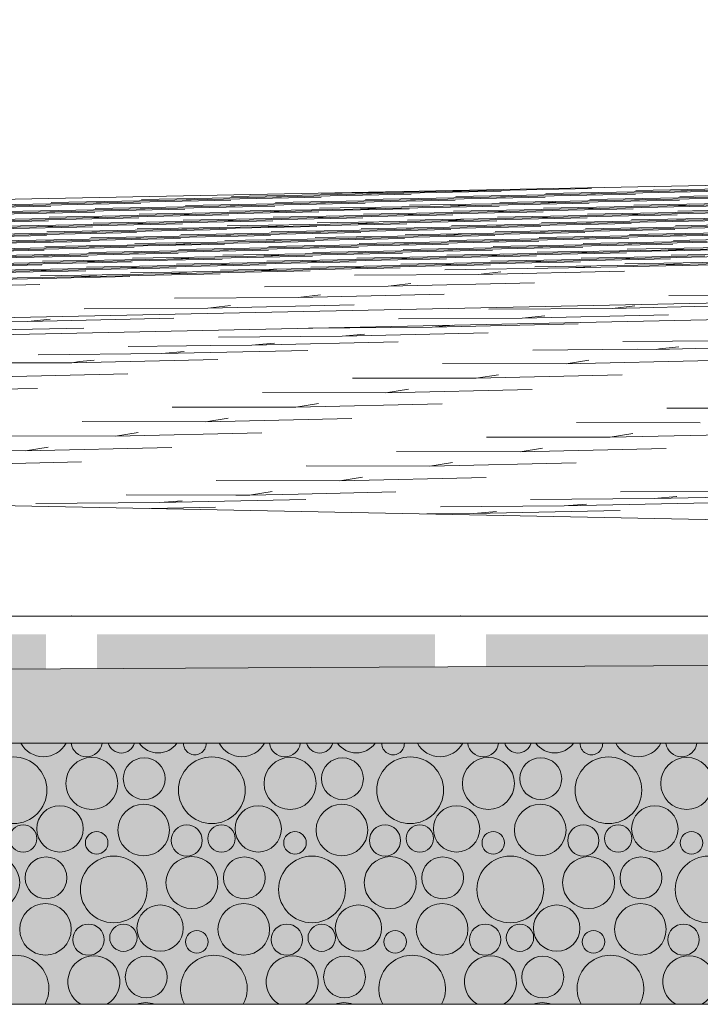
# Model space of a CAD drawing. Header units: millimetres. Extents: x -76432 to -27350, y -300 to 6935.
# Tile 57 of 75: x -32349 to -31975, y -300 to 242. Entities that reach past the tile are written whole.
import ezdxf

# ---------------------------------------------------------------- set-up
doc = ezdxf.new("R2010")
doc.units = ezdxf.units.MM
doc.header["$MEASUREMENT"] = 0
doc.layers.add('Nouveau_Terrain _ Original.Terrain', color=7, linetype='Continuous')
doc.layers.add('Nouveau_VRD _ Voirie 3d.VRD', color=7, linetype='Continuous')

# ---------------------------------------------------------------- blocks, each defined once
blk = doc.blocks.new('Élément de coupe_31')
at = {"layer": 'Nouveau_Terrain _ Original.Terrain', "linetype": 'Continuous', "lineweight": 15, "true_color": 0xf48e54}
h = blk.add_hatch(dxfattribs=at)
h.set_pattern_fill('Terre', color=33, style=0, pattern_type=2)
h.set_pattern_definition([(45, (0, 0), (-137.8858, 137.8858), []), (45, (-45.96, 45.96), (-275.7716, 275.7716), []), (45, (-91.92, 91.92), (-275.7716, 275.7716), []), (135, (-137.886, 137.886), (45.96194, 45.96194), [195, -195])])
h.paths.add_polyline_path([(-45278.93, -182.88), (-48767.24, -201.74), (-53028.52, -224.87), (-58189.71, -253.03), (-64406.44, -287.14), (-66736.01, -300), (-27349.9, -300), (-27349.9, -80.38), (-30347.05, -102.7), (-30687.31, -105.32), (-30979.52, -107.48), (-31257.53, -109.37), (-31550.89, -111.18), (-31862.67, -112.95), (-32189.06, -114.67), (-32526.08, -116.34), (-40248.03, -155.83), (-42463.99, -167.72)])
at = {"layer": 'Nouveau_Terrain _ Original.Terrain', "color": 7, "linetype": 'Continuous', "lineweight": 15}
for p, q in [((-27349.9, 242.02), (-33618.28, 118.16)), ((-27349.9, 183.09), (-33618.28, 51.45)), ((-33618.28, 41.72), (-27349.9, 175.38))]:
    blk.add_line(p, q, dxfattribs=at)
at = {"layer": 'Nouveau_Terrain _ Original.Terrain', "color": 114, "linetype": 'Continuous', "lineweight": 15, "true_color": 0x00ad56}
for p, q in [((-32114.84, 147.52), (-32182.87, 146.28)), ((-32114.84, 147.52), (-32182.87, 146.28)), ((-32164.43, 145.89), (-32084, 147.54)), ((-32164.43, 145.89), (-32084, 147.54)), ((-32114.84, 147.52), (-32034.42, 149.18)), ((-32114.84, 147.52), (-32034.42, 149.18)), ((-32114.84, 147.52), (-32102.45, 147.93)), ((-32114.84, 147.52), (-32102.45, 147.93)), ((-31991.48, 147.58), (-32059.51, 146.34)), ((-31991.48, 147.58), (-32059.51, 146.34)), ((-32041.07, 145.94), (-31960.64, 147.59)), ((-32041.07, 145.94), (-31960.64, 147.59)), ((-32041.07, 145.94), (-32028.67, 146.35)), ((-32041.07, 145.94), (-32028.67, 146.35)), ((-31941.9, 149.21), (-32009.93, 147.97)), ((-31941.9, 149.21), (-32009.93, 147.97)), ((-31991.48, 147.58), (-31911.06, 149.23)), ((-31991.48, 147.58), (-31911.06, 149.23)), ((-31991.48, 147.58), (-31979.09, 147.99)), ((-31991.48, 147.58), (-31979.09, 147.99)), ((-32313.19, 140.97), (-32381.21, 139.73)), ((-32313.19, 140.97), (-32381.21, 139.73)), ((-32362.77, 139.34), (-32282.34, 140.99)), ((-32362.77, 139.34), (-32282.34, 140.99)), ((-32263.6, 142.61), (-32331.63, 141.37)), ((-32263.6, 142.61), (-32331.63, 141.37)), ((-32313.19, 140.97), (-32232.76, 142.62)), ((-32313.19, 140.97), (-32232.76, 142.62)), ((-32313.19, 140.97), (-32300.79, 141.38)), ((-32313.19, 140.97), (-32300.79, 141.38)), ((-32214.01, 144.25), (-32282.04, 143.01)), ((-32214.01, 144.25), (-32282.04, 143.01)), ((-32263.6, 142.61), (-32183.17, 144.26)), ((-32263.6, 142.61), (-32183.17, 144.26)), ((-32263.6, 142.61), (-32251.2, 143.02)), ((-32263.6, 142.61), (-32251.2, 143.02)), ((-32189.82, 141.02), (-32257.85, 139.78)), ((-32189.82, 141.02), (-32257.85, 139.78)), ((-32239.41, 139.39), (-32158.98, 141.04)), ((-32239.41, 139.39), (-32158.98, 141.04)), ((-32164.43, 145.89), (-32232.46, 144.65)), ((-32164.43, 145.89), (-32232.46, 144.65)), ((-32214.01, 144.25), (-32133.59, 145.9)), ((-32214.01, 144.25), (-32133.59, 145.9)), ((-32214.01, 144.25), (-32201.62, 144.66)), ((-32214.01, 144.25), (-32201.62, 144.66)), ((-32140.24, 142.66), (-32208.27, 141.42)), ((-32140.24, 142.66), (-32208.27, 141.42)), ((-32189.82, 141.02), (-32109.4, 142.68)), ((-32189.82, 141.02), (-32109.4, 142.68)), ((-32189.82, 141.02), (-32177.43, 141.43)), ((-32189.82, 141.02), (-32177.43, 141.43)), ((-32164.43, 145.89), (-32152.03, 146.3)), ((-32164.43, 145.89), (-32152.03, 146.3)), ((-32090.65, 144.3), (-32158.68, 143.06)), ((-32090.65, 144.3), (-32158.68, 143.06)), ((-32140.24, 142.66), (-32059.81, 144.31)), ((-32140.24, 142.66), (-32059.81, 144.31)), ((-32140.24, 142.66), (-32127.84, 143.07)), ((-32140.24, 142.66), (-32127.84, 143.07)), ((-32066.46, 141.08), (-32134.49, 139.84)), ((-32066.46, 141.08), (-32134.49, 139.84)), ((-32116.05, 139.44), (-32035.62, 141.09)), ((-32116.05, 139.44), (-32035.62, 141.09)), ((-32041.07, 145.94), (-32109.1, 144.7)), ((-32041.07, 145.94), (-32109.1, 144.7)), ((-32090.65, 144.3), (-32010.23, 145.95)), ((-32090.65, 144.3), (-32010.23, 145.95)), ((-32090.65, 144.3), (-32078.26, 144.71)), ((-32090.65, 144.3), (-32078.26, 144.71)), ((-32016.88, 142.71), (-32084.91, 141.47)), ((-32016.88, 142.71), (-32084.91, 141.47)), ((-32066.46, 141.08), (-31986.04, 142.73)), ((-32066.46, 141.08), (-31986.04, 142.73)), ((-32066.46, 141.08), (-32054.07, 141.49)), ((-32066.46, 141.08), (-32054.07, 141.49)), ((-31967.29, 144.35), (-32035.32, 143.11)), ((-31967.29, 144.35), (-32035.32, 143.11)), ((-32016.88, 142.71), (-31936.45, 144.37)), ((-32016.88, 142.71), (-31936.45, 144.37)), ((-32016.88, 142.71), (-32004.48, 143.12)), ((-32016.88, 142.71), (-32004.48, 143.12)), ((-31943.1, 141.13), (-32011.13, 139.89)), ((-31943.1, 141.13), (-32011.13, 139.89)), ((-31992.69, 139.49), (-31912.26, 141.14)), ((-31992.69, 139.49), (-31912.26, 141.14)), ((-31917.71, 145.99), (-31985.74, 144.75)), ((-31917.71, 145.99), (-31985.74, 144.75)), ((-32412.36, 137.7), (-32331.93, 139.35)), ((-32412.36, 137.7), (-32331.93, 139.35)), ((-32338.58, 136.11), (-32406.61, 134.87)), ((-32338.58, 136.11), (-32406.61, 134.87)), ((-32388.17, 134.47), (-32307.74, 136.12)), ((-32388.17, 134.47), (-32307.74, 136.12)), ((-32288.99, 137.75), (-32357.02, 136.51)), ((-32288.99, 137.75), (-32357.02, 136.51)), ((-32338.58, 136.11), (-32258.15, 137.76)), ((-32338.58, 136.11), (-32258.15, 137.76)), ((-32338.58, 136.11), (-32326.18, 136.52)), ((-32338.58, 136.11), (-32326.18, 136.52)), ((-32239.41, 139.39), (-32307.44, 138.15)), ((-32239.41, 139.39), (-32307.44, 138.15)), ((-32288.99, 137.75), (-32208.57, 139.4)), ((-32288.99, 137.75), (-32208.57, 139.4)), ((-32288.99, 137.75), (-32276.6, 138.16)), ((-32288.99, 137.75), (-32276.6, 138.16)), ((-32215.22, 136.16), (-32283.25, 134.92)), ((-32215.22, 136.16), (-32283.25, 134.92)), ((-32264.8, 134.53), (-32184.38, 136.18)), ((-32264.8, 134.53), (-32184.38, 136.18)), ((-32239.41, 139.39), (-32227.01, 139.8)), ((-32239.41, 139.39), (-32227.01, 139.8)), ((-32165.63, 137.8), (-32233.66, 136.56)), ((-32165.63, 137.8), (-32233.66, 136.56)), ((-32215.22, 136.16), (-32134.79, 137.81)), ((-32215.22, 136.16), (-32134.79, 137.81)), ((-32215.22, 136.16), (-32202.82, 136.57)), ((-32215.22, 136.16), (-32202.82, 136.57)), ((-32116.05, 139.44), (-32184.08, 138.2)), ((-32116.05, 139.44), (-32184.08, 138.2)), ((-32165.63, 137.8), (-32085.21, 139.45)), ((-32165.63, 137.8), (-32085.21, 139.45)), ((-32165.63, 137.8), (-32153.24, 138.21)), ((-32165.63, 137.8), (-32153.24, 138.21)), ((-32091.86, 136.22), (-32159.89, 134.97)), ((-32091.86, 136.22), (-32159.89, 134.97)), ((-32141.44, 134.58), (-32061.02, 136.23)), ((-32141.44, 134.58), (-32061.02, 136.23)), ((-32116.05, 139.44), (-32103.65, 139.85)), ((-32116.05, 139.44), (-32103.65, 139.85)), ((-32042.27, 137.85), (-32110.3, 136.61)), ((-32042.27, 137.85), (-32110.3, 136.61)), ((-32091.86, 136.22), (-32011.43, 137.87)), ((-32091.86, 136.22), (-32011.43, 137.87)), ((-32091.86, 136.22), (-32079.46, 136.62)), ((-32091.86, 136.22), (-32079.46, 136.62)), ((-31992.69, 139.49), (-32060.72, 138.25)), ((-31992.69, 139.49), (-32060.72, 138.25)), ((-32042.27, 137.85), (-31961.85, 139.5)), ((-32042.27, 137.85), (-31961.85, 139.5)), ((-32042.27, 137.85), (-32029.87, 138.26)), ((-32042.27, 137.85), (-32029.87, 138.26)), ((-31968.5, 136.27), (-32036.52, 135.03)), ((-31968.5, 136.27), (-32036.52, 135.03)), ((-32018.08, 134.63), (-31937.65, 136.28)), ((-32018.08, 134.63), (-31937.65, 136.28)), ((-31992.69, 139.49), (-31980.29, 139.9)), ((-31992.69, 139.49), (-31980.29, 139.9)), ((-31918.91, 137.9), (-31986.94, 136.66)), ((-31918.91, 137.9), (-31986.94, 136.66)), ((-32413.56, 129.61), (-32333.13, 131.26)), ((-32413.56, 129.61), (-32333.13, 131.26)), ((-32314.39, 132.89), (-32382.42, 131.65)), ((-32314.39, 132.89), (-32382.42, 131.65)), ((-32363.97, 131.25), (-32283.55, 132.9)), ((-32363.97, 131.25), (-32283.55, 132.9)), ((-32264.8, 134.53), (-32332.83, 133.28)), ((-32264.8, 134.53), (-32332.83, 133.28)), ((-32314.39, 132.89), (-32233.96, 134.54)), ((-32314.39, 132.89), (-32233.96, 134.54)), ((-32314.39, 132.89), (-32301.99, 133.3)), ((-32314.39, 132.89), (-32301.99, 133.3)), ((-32240.61, 131.3), (-32308.64, 130.06)), ((-32240.61, 131.3), (-32308.64, 130.06)), ((-32290.2, 129.66), (-32209.77, 131.31)), ((-32290.2, 129.66), (-32209.77, 131.31)), ((-32264.8, 134.53), (-32252.41, 134.93)), ((-32264.8, 134.53), (-32252.41, 134.93)), ((-32191.03, 132.94), (-32259.06, 131.7)), ((-32191.03, 132.94), (-32259.06, 131.7)), ((-32240.61, 131.3), (-32160.19, 132.95)), ((-32240.61, 131.3), (-32160.19, 132.95)), ((-32240.61, 131.3), (-32228.22, 131.71)), ((-32240.61, 131.3), (-32228.22, 131.71)), ((-32141.44, 134.58), (-32209.47, 133.34)), ((-32141.44, 134.58), (-32209.47, 133.34)), ((-32191.03, 132.94), (-32110.6, 134.59)), ((-32191.03, 132.94), (-32110.6, 134.59)), ((-32191.03, 132.94), (-32178.63, 133.35)), ((-32191.03, 132.94), (-32178.63, 133.35)), ((-32117.25, 131.35), (-32185.28, 130.11)), ((-32117.25, 131.35), (-32185.28, 130.11)), ((-32166.84, 129.72), (-32086.41, 131.37)), ((-32166.84, 129.72), (-32086.41, 131.37)), ((-32166.84, 129.72), (-32154.44, 130.12)), ((-32166.84, 129.72), (-32154.44, 130.12)), ((-32141.44, 134.58), (-32129.05, 134.99)), ((-32141.44, 134.58), (-32129.05, 134.99)), ((-32067.67, 132.99), (-32135.7, 131.75)), ((-32067.67, 132.99), (-32135.7, 131.75)), ((-32117.25, 131.35), (-32036.83, 133)), ((-32117.25, 131.35), (-32036.83, 133)), ((-32117.25, 131.35), (-32104.86, 131.76)), ((-32117.25, 131.35), (-32104.86, 131.76)), ((-32018.08, 134.63), (-32086.11, 133.39)), ((-32018.08, 134.63), (-32086.11, 133.39)), ((-32067.67, 132.99), (-31987.24, 134.64)), ((-32067.67, 132.99), (-31987.24, 134.64)), ((-32067.67, 132.99), (-32055.27, 133.4)), ((-32067.67, 132.99), (-32055.27, 133.4)), ((-31993.89, 131.41), (-32061.92, 130.16)), ((-31993.89, 131.41), (-32061.92, 130.16)), ((-32043.48, 129.77), (-31963.05, 131.42)), ((-32043.48, 129.77), (-31963.05, 131.42)), ((-32043.48, 129.77), (-32031.08, 130.18)), ((-32043.48, 129.77), (-32031.08, 130.18)), ((-32018.08, 134.63), (-32005.68, 135.04)), ((-32018.08, 134.63), (-32005.68, 135.04)), ((-31944.3, 133.04), (-32012.33, 131.8)), ((-31944.3, 133.04), (-32012.33, 131.8)), ((-31993.89, 131.41), (-31913.46, 133.06)), ((-31993.89, 131.41), (-31913.46, 133.06)), ((-31993.89, 131.41), (-31981.49, 131.81)), ((-31993.89, 131.41), (-31981.49, 131.81)), ((-32339.78, 128.03), (-32407.81, 126.78)), ((-32339.78, 128.03), (-32407.81, 126.78)), ((-32389.37, 126.39), (-32308.94, 128.04)), ((-32389.37, 126.39), (-32308.94, 128.04)), ((-32315.59, 124.8), (-32383.62, 123.56)), ((-32315.59, 124.8), (-32383.62, 123.56)), ((-32365.18, 123.16), (-32284.75, 124.81)), ((-32365.18, 123.16), (-32284.75, 124.81)), ((-32290.2, 129.66), (-32358.23, 128.42)), ((-32290.2, 129.66), (-32358.23, 128.42)), ((-32339.78, 128.03), (-32259.36, 129.68)), ((-32339.78, 128.03), (-32259.36, 129.68)), ((-32339.78, 128.03), (-32327.39, 128.44)), ((-32339.78, 128.03), (-32327.39, 128.44)), ((-32266.01, 126.44), (-32334.04, 125.2)), ((-32266.01, 126.44), (-32334.04, 125.2)), ((-32315.59, 124.8), (-32235.17, 126.45)), ((-32315.59, 124.8), (-32235.17, 126.45)), ((-32315.59, 124.8), (-32303.2, 125.21)), ((-32315.59, 124.8), (-32303.2, 125.21)), ((-32290.2, 129.66), (-32277.8, 130.07)), ((-32290.2, 129.66), (-32277.8, 130.07)), ((-32216.42, 128.08), (-32284.45, 126.84)), ((-32216.42, 128.08), (-32284.45, 126.84)), ((-32266.01, 126.44), (-32185.58, 128.09)), ((-32266.01, 126.44), (-32185.58, 128.09)), ((-32266.01, 126.44), (-32253.61, 126.85)), ((-32266.01, 126.44), (-32253.61, 126.85)), ((-32192.23, 124.85), (-32260.26, 123.61)), ((-32192.23, 124.85), (-32260.26, 123.61)), ((-32241.82, 123.22), (-32161.39, 124.87)), ((-32241.82, 123.22), (-32161.39, 124.87)), ((-32166.84, 129.72), (-32234.87, 128.47)), ((-32166.84, 129.72), (-32234.87, 128.47)), ((-32216.42, 128.08), (-32136, 129.73)), ((-32216.42, 128.08), (-32136, 129.73)), ((-32216.42, 128.08), (-32204.03, 128.49)), ((-32216.42, 128.08), (-32204.03, 128.49)), ((-32142.65, 126.49), (-32210.68, 125.25)), ((-32142.65, 126.49), (-32210.68, 125.25)), ((-32192.23, 124.85), (-32111.81, 126.5)), ((-32192.23, 124.85), (-32111.81, 126.5)), ((-32192.23, 124.85), (-32179.84, 125.26)), ((-32192.23, 124.85), (-32179.84, 125.26)), ((-32093.06, 128.13), (-32161.09, 126.89)), ((-32093.06, 128.13), (-32161.09, 126.89)), ((-32142.65, 126.49), (-32062.22, 128.14)), ((-32142.65, 126.49), (-32062.22, 128.14)), ((-32142.65, 126.49), (-32130.25, 126.9)), ((-32142.65, 126.49), (-32130.25, 126.9)), ((-32068.87, 124.91), (-32136.9, 123.66)), ((-32068.87, 124.91), (-32136.9, 123.66)), ((-32118.46, 123.27), (-32038.03, 124.92)), ((-32118.46, 123.27), (-32038.03, 124.92)), ((-32043.48, 129.77), (-32111.5, 128.53)), ((-32043.48, 129.77), (-32111.5, 128.53)), ((-32093.06, 128.13), (-32012.64, 129.78)), ((-32093.06, 128.13), (-32012.64, 129.78)), ((-32093.06, 128.13), (-32080.66, 128.54)), ((-32093.06, 128.13), (-32080.66, 128.54)), ((-32019.28, 126.54), (-32087.31, 125.3)), ((-32019.28, 126.54), (-32087.31, 125.3)), ((-32068.87, 124.91), (-31988.44, 126.56)), ((-32068.87, 124.91), (-31988.44, 126.56)), ((-32068.87, 124.91), (-32056.47, 125.31)), ((-32068.87, 124.91), (-32056.47, 125.31)), ((-31969.7, 128.18), (-32037.73, 126.94)), ((-31969.7, 128.18), (-32037.73, 126.94)), ((-32019.28, 126.54), (-31938.86, 128.19)), ((-32019.28, 126.54), (-31938.86, 128.19)), ((-32019.28, 126.54), (-32006.89, 126.95)), ((-32019.28, 126.54), (-32006.89, 126.95)), ((-31945.51, 124.96), (-32013.54, 123.72)), ((-31945.51, 124.96), (-32013.54, 123.72)), ((-31995.09, 123.32), (-31914.67, 124.97)), ((-31995.09, 123.32), (-31914.67, 124.97)), ((-31920.11, 129.82), (-31988.14, 128.58)), ((-31920.11, 129.82), (-31988.14, 128.58)), ((-32414.76, 121.53), (-32334.34, 123.18)), ((-32414.76, 121.53), (-32334.34, 123.18)), ((-32340.99, 119.94), (-32409.02, 118.7)), ((-32340.99, 119.94), (-32409.02, 118.7)), ((-32390.57, 118.3), (-32310.15, 119.95)), ((-32390.57, 118.3), (-32310.15, 119.95)), ((-32291.4, 121.58), (-32359.43, 120.34)), ((-32291.4, 121.58), (-32359.43, 120.34)), ((-32340.99, 119.94), (-32260.56, 121.59)), ((-32340.99, 119.94), (-32260.56, 121.59)), ((-32340.99, 119.94), (-32328.59, 120.35)), ((-32340.99, 119.94), (-32328.59, 120.35)), ((-32241.82, 123.22), (-32309.85, 121.97)), ((-32241.82, 123.22), (-32309.85, 121.97)), ((-32291.4, 121.58), (-32210.98, 123.23)), ((-32291.4, 121.58), (-32210.98, 123.23)), ((-32291.4, 121.58), (-32279.01, 121.99)), ((-32291.4, 121.58), (-32279.01, 121.99)), ((-32217.63, 119.99), (-32285.66, 118.75)), ((-32217.63, 119.99), (-32285.66, 118.75)), ((-32267.21, 118.35), (-32186.79, 120)), ((-32267.21, 118.35), (-32186.79, 120)), ((-32241.82, 123.22), (-32229.42, 123.63)), ((-32241.82, 123.22), (-32229.42, 123.63)), ((-32168.04, 121.63), (-32236.07, 120.39)), ((-32168.04, 121.63), (-32236.07, 120.39)), ((-32217.63, 119.99), (-32137.2, 121.64)), ((-32217.63, 119.99), (-32137.2, 121.64)), ((-32217.63, 119.99), (-32205.23, 120.4)), ((-32217.63, 119.99), (-32205.23, 120.4)), ((-32118.46, 123.27), (-32186.49, 122.03)), ((-32118.46, 123.27), (-32186.49, 122.03)), ((-32168.04, 121.63), (-32087.62, 123.28)), ((-32168.04, 121.63), (-32087.62, 123.28)), ((-32168.04, 121.63), (-32155.64, 122.04)), ((-32168.04, 121.63), (-32155.64, 122.04)), ((-32094.27, 120.04), (-32162.29, 118.8)), ((-32094.27, 120.04), (-32162.29, 118.8)), ((-32143.85, 118.41), (-32063.42, 120.06)), ((-32143.85, 118.41), (-32063.42, 120.06)), ((-32118.46, 123.27), (-32106.06, 123.68)), ((-32118.46, 123.27), (-32106.06, 123.68)), ((-32044.68, 121.68), (-32112.71, 120.44)), ((-32044.68, 121.68), (-32112.71, 120.44)), ((-32094.27, 120.04), (-32013.84, 121.69)), ((-32094.27, 120.04), (-32013.84, 121.69)), ((-32094.27, 120.04), (-32081.87, 120.45)), ((-32094.27, 120.04), (-32081.87, 120.45)), ((-31995.09, 123.32), (-32063.12, 122.08)), ((-31995.09, 123.32), (-32063.12, 122.08)), ((-32044.68, 121.68), (-31964.25, 123.33)), ((-32044.68, 121.68), (-31964.25, 123.33)), ((-32044.68, 121.68), (-32032.28, 122.09)), ((-32044.68, 121.68), (-32032.28, 122.09)), ((-31970.9, 120.1), (-32038.93, 118.85)), ((-31970.9, 120.1), (-32038.93, 118.85)), ((-32020.49, 118.46), (-31940.06, 120.11)), ((-32020.49, 118.46), (-31940.06, 120.11)), ((-31995.09, 123.32), (-31982.7, 123.73)), ((-31995.09, 123.32), (-31982.7, 123.73)), ((-31921.32, 121.73), (-31989.35, 120.49)), ((-31921.32, 121.73), (-31989.35, 120.49)), ((-32415.97, 113.44), (-32335.54, 115.09)), ((-32415.97, 113.44), (-32335.54, 115.09)), ((-32316.8, 116.72), (-32384.83, 115.47)), ((-32316.8, 116.72), (-32384.83, 115.47)), ((-32366.38, 115.08), (-32285.96, 116.73)), ((-32366.38, 115.08), (-32285.96, 116.73)), ((-32267.21, 118.35), (-32335.24, 117.11)), ((-32267.21, 118.35), (-32335.24, 117.11)), ((-32316.8, 116.72), (-32236.37, 118.37)), ((-32316.8, 116.72), (-32236.37, 118.37)), ((-32316.8, 116.72), (-32304.4, 117.13)), ((-32316.8, 116.72), (-32304.4, 117.13)), ((-32243.02, 115.13), (-32311.05, 113.89)), ((-32243.02, 115.13), (-32311.05, 113.89)), ((-32292.61, 113.49), (-32212.18, 115.14)), ((-32292.61, 113.49), (-32212.18, 115.14)), ((-32292.61, 113.49), (-32280.21, 113.9)), ((-32292.61, 113.49), (-32280.21, 113.9)), ((-32267.21, 118.35), (-32254.82, 118.76)), ((-32267.21, 118.35), (-32254.82, 118.76)), ((-32193.44, 116.77), (-32261.47, 115.53)), ((-32193.44, 116.77), (-32261.47, 115.53)), ((-32243.02, 115.13), (-32162.6, 116.78)), ((-32243.02, 115.13), (-32162.6, 116.78)), ((-32243.02, 115.13), (-32230.63, 115.54)), ((-32243.02, 115.13), (-32230.63, 115.54)), ((-32143.85, 118.41), (-32211.88, 117.16)), ((-32143.85, 118.41), (-32211.88, 117.16)), ((-32193.44, 116.77), (-32113.01, 118.42)), ((-32193.44, 116.77), (-32113.01, 118.42)), ((-32193.44, 116.77), (-32181.04, 117.18)), ((-32193.44, 116.77), (-32181.04, 117.18)), ((-32119.66, 115.18), (-32187.69, 113.94)), ((-32119.66, 115.18), (-32187.69, 113.94)), ((-32169.25, 113.54), (-32088.82, 115.19)), ((-32169.25, 113.54), (-32088.82, 115.19)), ((-32169.25, 113.54), (-32156.85, 113.95)), ((-32169.25, 113.54), (-32156.85, 113.95)), ((-32143.85, 118.41), (-32131.45, 118.82)), ((-32143.85, 118.41), (-32131.45, 118.82)), ((-32070.07, 116.82), (-32138.1, 115.58)), ((-32070.07, 116.82), (-32138.1, 115.58)), ((-32119.66, 115.18), (-32039.23, 116.83)), ((-32119.66, 115.18), (-32039.23, 116.83)), ((-32119.66, 115.18), (-32107.26, 115.59)), ((-32119.66, 115.18), (-32107.26, 115.59)), ((-32020.49, 118.46), (-32088.52, 117.22)), ((-32020.49, 118.46), (-32088.52, 117.22)), ((-32070.07, 116.82), (-31989.65, 118.47)), ((-32070.07, 116.82), (-31989.65, 118.47)), ((-32070.07, 116.82), (-32057.68, 117.23)), ((-32070.07, 116.82), (-32057.68, 117.23)), ((-31996.3, 115.23), (-32064.33, 113.99)), ((-31996.3, 115.23), (-32064.33, 113.99)), ((-32045.88, 113.6), (-31965.46, 115.25)), ((-32045.88, 113.6), (-31965.46, 115.25)), ((-32045.88, 113.6), (-32033.49, 114.01)), ((-32045.88, 113.6), (-32033.49, 114.01)), ((-32020.49, 118.46), (-32008.09, 118.87)), ((-32020.49, 118.46), (-32008.09, 118.87)), ((-31946.71, 116.87), (-32014.74, 115.63)), ((-31946.71, 116.87), (-32014.74, 115.63)), ((-31996.3, 115.23), (-31915.87, 116.88)), ((-31996.3, 115.23), (-31915.87, 116.88)), ((-31996.3, 115.23), (-31983.9, 115.64)), ((-31996.3, 115.23), (-31983.9, 115.64)), ((-32342.19, 111.85), (-32410.22, 110.61)), ((-32342.19, 111.85), (-32410.22, 110.61)), ((-32391.78, 110.22), (-32311.35, 111.87)), ((-32391.78, 110.22), (-32311.35, 111.87)), ((-32318, 108.63), (-32386.03, 107.39)), ((-32318, 108.63), (-32386.03, 107.39)), ((-32367.59, 106.99), (-32287.16, 108.64)), ((-32367.59, 106.99), (-32287.16, 108.64)), ((-32292.61, 113.49), (-32360.64, 112.25)), ((-32292.61, 113.49), (-32360.64, 112.25)), ((-32342.19, 111.85), (-32261.77, 113.51)), ((-32342.19, 111.85), (-32261.77, 113.51)), ((-32342.19, 111.85), (-32329.8, 112.26)), ((-32342.19, 111.85), (-32329.8, 112.26)), ((-32268.42, 110.27), (-32336.45, 109.03)), ((-32268.42, 110.27), (-32336.45, 109.03)), ((-32318, 108.63), (-32237.58, 110.28)), ((-32318, 108.63), (-32237.58, 110.28)), ((-32318, 108.63), (-32305.61, 109.04)), ((-32318, 108.63), (-32305.61, 109.04)), ((-32218.83, 111.91), (-32286.86, 110.66)), ((-32218.83, 111.91), (-32286.86, 110.66)), ((-32268.42, 110.27), (-32187.99, 111.92)), ((-32268.42, 110.27), (-32187.99, 111.92)), ((-32268.42, 110.27), (-32256.02, 110.68)), ((-32268.42, 110.27), (-32256.02, 110.68)), ((-32194.64, 108.68), (-32262.67, 107.44)), ((-32194.64, 108.68), (-32262.67, 107.44)), ((-32244.23, 107.04), (-32163.8, 108.7)), ((-32244.23, 107.04), (-32163.8, 108.7)), ((-32169.25, 113.54), (-32237.27, 112.3)), ((-32169.25, 113.54), (-32237.27, 112.3)), ((-32218.83, 111.91), (-32138.41, 113.56)), ((-32218.83, 111.91), (-32138.41, 113.56)), ((-32218.83, 111.91), (-32206.43, 112.32)), ((-32218.83, 111.91), (-32206.43, 112.32)), ((-32145.05, 110.32), (-32213.08, 109.08)), ((-32145.05, 110.32), (-32213.08, 109.08)), ((-32194.64, 108.68), (-32114.21, 110.33)), ((-32194.64, 108.68), (-32114.21, 110.33)), ((-32194.64, 108.68), (-32182.24, 109.09)), ((-32194.64, 108.68), (-32182.24, 109.09)), ((-32095.47, 111.96), (-32163.5, 110.72)), ((-32095.47, 111.96), (-32163.5, 110.72)), ((-32145.05, 110.32), (-32064.63, 111.97)), ((-32145.05, 110.32), (-32064.63, 111.97)), ((-32145.05, 110.32), (-32132.66, 110.73)), ((-32145.05, 110.32), (-32132.66, 110.73)), ((-32071.28, 108.73), (-32139.31, 107.49)), ((-32071.28, 108.73), (-32139.31, 107.49)), ((-32120.86, 107.1), (-32040.44, 108.75)), ((-32120.86, 107.1), (-32040.44, 108.75)), ((-32045.88, 113.6), (-32113.91, 112.35)), ((-32045.88, 113.6), (-32113.91, 112.35)), ((-32095.47, 111.96), (-32015.04, 113.61)), ((-32095.47, 111.96), (-32015.04, 113.61)), ((-32095.47, 111.96), (-32083.07, 112.37)), ((-32095.47, 111.96), (-32083.07, 112.37)), ((-32021.69, 110.37), (-32089.72, 109.13)), ((-32021.69, 110.37), (-32089.72, 109.13)), ((-32071.28, 108.73), (-31990.85, 110.39)), ((-32071.28, 108.73), (-31990.85, 110.39)), ((-32071.28, 108.73), (-32058.88, 109.14)), ((-32071.28, 108.73), (-32058.88, 109.14)), ((-31972.11, 112.01), (-32040.14, 110.77)), ((-31972.11, 112.01), (-32040.14, 110.77)), ((-32021.69, 110.37), (-31941.27, 112.02)), ((-32021.69, 110.37), (-31941.27, 112.02)), ((-32021.69, 110.37), (-32009.3, 110.78)), ((-32021.69, 110.37), (-32009.3, 110.78)), ((-31947.92, 108.79), (-32015.95, 107.54)), ((-31947.92, 108.79), (-32015.95, 107.54)), ((-31997.5, 107.15), (-31917.08, 108.8)), ((-31997.5, 107.15), (-31917.08, 108.8)), ((-31922.52, 113.65), (-31990.55, 112.41)), ((-31922.52, 113.65), (-31990.55, 112.41)), ((-32417.17, 105.35), (-32336.75, 107.01)), ((-32417.17, 105.35), (-32336.75, 107.01)), ((-32343.4, 103.77), (-32411.43, 102.53)), ((-32343.4, 103.77), (-32411.43, 102.53)), ((-32392.98, 102.13), (-32312.56, 103.78)), ((-32392.98, 102.13), (-32312.56, 103.78)), ((-32293.81, 105.41), (-32361.84, 104.17)), ((-32293.81, 105.41), (-32361.84, 104.17)), ((-32343.4, 103.77), (-32262.97, 105.42)), ((-32343.4, 103.77), (-32262.97, 105.42)), ((-32343.4, 103.77), (-32331, 104.18)), ((-32343.4, 103.77), (-32331, 104.18)), ((-32244.23, 107.04), (-32312.26, 105.8)), ((-32244.23, 107.04), (-32312.26, 105.8)), ((-32293.81, 105.41), (-32213.39, 107.06)), ((-32293.81, 105.41), (-32213.39, 107.06)), ((-32293.81, 105.41), (-32281.41, 105.82)), ((-32293.81, 105.41), (-32281.41, 105.82)), ((-32220.04, 103.82), (-32288.06, 102.58)), ((-32220.04, 103.82), (-32288.06, 102.58)), ((-32269.62, 102.18), (-32189.19, 103.83)), ((-32269.62, 102.18), (-32189.19, 103.83)), ((-32244.23, 107.04), (-32231.83, 107.45)), ((-32244.23, 107.04), (-32231.83, 107.45)), ((-32170.45, 105.46), (-32238.48, 104.22)), ((-32170.45, 105.46), (-32238.48, 104.22)), ((-32220.04, 103.82), (-32139.61, 105.47)), ((-32220.04, 103.82), (-32139.61, 105.47)), ((-32220.04, 103.82), (-32207.64, 104.23)), ((-32220.04, 103.82), (-32207.64, 104.23)), ((-32120.86, 107.1), (-32188.89, 105.85)), ((-32120.86, 107.1), (-32188.89, 105.85)), ((-32170.45, 105.46), (-32090.02, 107.11)), ((-32170.45, 105.46), (-32090.02, 107.11)), ((-32170.45, 105.46), (-32158.05, 105.87)), ((-32170.45, 105.46), (-32158.05, 105.87)), ((-32120.86, 107.1), (-32108.47, 107.51)), ((-32120.86, 107.1), (-32108.47, 107.51)), ((-32047.09, 105.51), (-32115.12, 104.27)), ((-32047.09, 105.51), (-32115.12, 104.27)), ((-32096.67, 101.67), (-32016.25, 103.51)), ((-32096.67, 101.67), (-32016.25, 103.51)), ((-32096.67, 101.67), (-32084.28, 103.28)), ((-32096.67, 101.67), (-32084.28, 103.28)), ((-31997.5, 107.15), (-32065.53, 105.91)), ((-31997.5, 107.15), (-32065.53, 105.91)), ((-32047.09, 105.51), (-31966.66, 107.16)), ((-32047.09, 105.51), (-31966.66, 107.16)), ((-32047.09, 105.51), (-32034.69, 105.92)), ((-32047.09, 105.51), (-32034.69, 105.92)), ((-31997.5, 107.15), (-31985.11, 107.56)), ((-31997.5, 107.15), (-31985.11, 107.56)), ((-32319.21, 100.54), (-32387.24, 99.3)), ((-32319.21, 100.54), (-32387.24, 99.3)), ((-32368.79, 98.91), (-32288.37, 100.56)), ((-32368.79, 98.91), (-32288.37, 100.56)), ((-32269.62, 102.18), (-32337.65, 100.94)), ((-32269.62, 102.18), (-32337.65, 100.94)), ((-32319.21, 100.54), (-32238.78, 102.2)), ((-32319.21, 100.54), (-32238.78, 102.2)), ((-32319.21, 100.54), (-32306.81, 100.95)), ((-32319.21, 100.54), (-32306.81, 100.95)), ((-32269.62, 102.18), (-32257.22, 102.59)), ((-32269.62, 102.18), (-32257.22, 102.59)), ((-32096.67, 101.67), (-32164.7, 101.45)), ((-32096.67, 101.67), (-32164.7, 101.45)), ((-32418.38, 94.34), (-32337.95, 96.17)), ((-32418.38, 94.34), (-32337.95, 96.17)), ((-32146.26, 95.25), (-32214.29, 95.02)), ((-32146.26, 95.25), (-32214.29, 95.02)), ((-32146.26, 95.25), (-32065.83, 97.08)), ((-32146.26, 95.25), (-32065.83, 97.08)), ((-32146.26, 95.25), (-32133.86, 96.86)), ((-32146.26, 95.25), (-32133.86, 96.86)), ((-32195.84, 89.07), (-32263.87, 88.7)), ((-32195.84, 89.07), (-32263.87, 88.7)), ((-32195.84, 89.07), (-32115.42, 90.89)), ((-32195.84, 89.07), (-32115.42, 90.89)), ((-32195.84, 89.07), (-32183.45, 90.52)), ((-32195.84, 89.07), (-32183.45, 90.52)), ((-31923.73, 90.55), (-31991.76, 90.18)), ((-31923.73, 90.55), (-31991.76, 90.18)), ((-32245.43, 83.29), (-32313.46, 82.93)), ((-32245.43, 83.29), (-32313.46, 82.93)), ((-32245.43, 83.29), (-32165, 85.11)), ((-32245.43, 83.29), (-32165, 85.11)), ((-32245.43, 83.29), (-32233.03, 84.74)), ((-32245.43, 83.29), (-32233.03, 84.74)), ((-32022.9, 83.08), (-32090.93, 82.6)), ((-32022.9, 83.08), (-32090.93, 82.6)), ((-32022.9, 83.08), (-31942.47, 84.9)), ((-32022.9, 83.08), (-31942.47, 84.9)), ((-32022.9, 83.08), (-32010.5, 84.42)), ((-32022.9, 83.08), (-32010.5, 84.42)), ((-32344.6, 75.81), (-32264.17, 77.63)), ((-32344.6, 75.81), (-32264.17, 77.63)), ((-32344.6, 75.81), (-32332.2, 77.15)), ((-32344.6, 75.81), (-32332.2, 77.15)), ((-32072.48, 77.74), (-32140.51, 77.26)), ((-32072.48, 77.74), (-32140.51, 77.26)), ((-32072.48, 77.74), (-31992.06, 79.56)), ((-32072.48, 77.74), (-31992.06, 79.56)), ((-32072.48, 77.74), (-32060.09, 79.08)), ((-32072.48, 77.74), (-32060.09, 79.08)), ((-32344.6, 75.81), (-32412.63, 75.33)), ((-32344.6, 75.81), (-32412.63, 75.33)), ((-32394.19, 70.47), (-32313.76, 72.29)), ((-32394.19, 70.47), (-32313.76, 72.29)), ((-32122.07, 72.72), (-32190.1, 72.16)), ((-32122.07, 72.72), (-32190.1, 72.16)), ((-32122.07, 72.72), (-32041.64, 74.53)), ((-32122.07, 72.72), (-32041.64, 74.53)), ((-32122.07, 72.72), (-32110.71, 73.87)), ((-32122.07, 72.72), (-32110.71, 73.87)), ((-32171.65, 67.74), (-32239.68, 67.17)), ((-32171.65, 67.74), (-32239.68, 67.17)), ((-32171.65, 67.74), (-32091.23, 69.55)), ((-32171.65, 67.74), (-32091.23, 69.55)), ((-32171.65, 67.74), (-32159.26, 68.98)), ((-32171.65, 67.74), (-32159.26, 68.98)), ((-31949.12, 65.4), (-32017.15, 64.79)), ((-31949.12, 65.4), (-32017.15, 64.79)), ((-32257.16, 62.45), (-32289.27, 62.19)), ((-32257.16, 62.45), (-32289.27, 62.19)), ((-32270.82, 58.18), (-32190.4, 59.99)), ((-32270.82, 58.18), (-32190.4, 59.99)), ((-32243.89, 62.72), (-32257.2, 62.45)), ((-32243.89, 62.72), (-32257.2, 62.45)), ((-32221.24, 62.93), (-32243.81, 62.72)), ((-32221.24, 62.93), (-32243.81, 62.72)), ((-32221.24, 62.93), (-32140.81, 64.74)), ((-32221.24, 62.93), (-32140.81, 64.74)), ((-32221.24, 62.93), (-32217.43, 63.29)), ((-32221.24, 62.93), (-32217.43, 63.29)), ((-32217.42, 63.29), (-32215.17, 63.36)), ((-32217.42, 63.29), (-32215.17, 63.36)), ((-32215.17, 63.36), (-32208.84, 64)), ((-32215.17, 63.36), (-32208.84, 64)), ((-32008.8, 60.56), (-32066.74, 60.04)), ((-32008.8, 60.56), (-32066.74, 60.04)), ((-31998.71, 60.54), (-32008.8, 60.56)), ((-31998.71, 60.54), (-32008.8, 60.56)), ((-31998.71, 60.54), (-31918.28, 62.39)), ((-31998.71, 60.54), (-31918.28, 62.39)), ((-31998.71, 60.54), (-31996.96, 60.82)), ((-31998.71, 60.54), (-31996.96, 60.82)), ((-31996.96, 60.82), (-31986.31, 61.84)), ((-31996.96, 60.82), (-31986.31, 61.84)), ((-32270.82, 58.18), (-32338.85, 57.56)), ((-32270.82, 58.18), (-32338.85, 57.56)), ((-32320.41, 53.15), (-32239.98, 55)), ((-32320.41, 53.15), (-32239.98, 55)), ((-32316.07, 53.85), (-32308.01, 54.62)), ((-32316.07, 53.85), (-32308.01, 54.62)), ((-32270.82, 58.18), (-32258.43, 59.37)), ((-32270.82, 58.18), (-32258.43, 59.37)), ((-32048.29, 52.57), (-32035.9, 54.56)), ((-32048.29, 52.57), (-32035.9, 54.56)), ((-32048.29, 52.57), (-31967.87, 54.42)), ((-32048.29, 52.57), (-31967.87, 54.42)), ((-32345.52, 53.2), (-32388.44, 52.81)), ((-32345.52, 53.2), (-32388.44, 52.81)), ((-32320.41, 53.15), (-32345.52, 53.2)), ((-32320.41, 53.15), (-32345.52, 53.2)), ((-32320.41, 53.15), (-32316.07, 53.85)), ((-32320.41, 53.15), (-32316.07, 53.85)), ((-32048.29, 52.57), (-32116.32, 52.72)), ((-32048.29, 52.57), (-32116.32, 52.72)), ((-32370, 45.18), (-32289.57, 47.03)), ((-32370, 45.18), (-32289.57, 47.03)), ((-32097.88, 44.6), (-32165.91, 44.74)), ((-32097.88, 44.6), (-32165.91, 44.74)), ((-32097.88, 44.6), (-32085.48, 46.59)), ((-32097.88, 44.6), (-32085.48, 46.59)), ((-32097.88, 44.6), (-32017.45, 46.45)), ((-32097.88, 44.6), (-32017.45, 46.45)), ((-32419.58, 37.21), (-32339.16, 39.06)), ((-32419.58, 37.21), (-32339.16, 39.06)), ((-32147.46, 36.63), (-32135.07, 38.62)), ((-32147.46, 36.63), (-32135.07, 38.62)), ((-32147.46, 36.63), (-32067.04, 38.48)), ((-32147.46, 36.63), (-32067.04, 38.48)), ((-32147.46, 36.63), (-32215.49, 36.77)), ((-32147.46, 36.63), (-32215.49, 36.77)), ((-32197.05, 28.66), (-32265.08, 28.8)), ((-32197.05, 28.66), (-32265.08, 28.8)), ((-32197.05, 28.66), (-32184.65, 30.65)), ((-32197.05, 28.66), (-32184.65, 30.65)), ((-32197.05, 28.66), (-32116.62, 30.5)), ((-32197.05, 28.66), (-32116.62, 30.5)), ((-31924.93, 28.08), (-31992.96, 28.22)), ((-31924.93, 28.08), (-31992.96, 28.22)), ((-32246.63, 20.68), (-32234.24, 22.68)), ((-32246.63, 20.68), (-32234.24, 22.68)), ((-32246.63, 20.68), (-32166.21, 22.53)), ((-32246.63, 20.68), (-32166.21, 22.53)), ((-32246.63, 20.68), (-32314.66, 20.83)), ((-32246.63, 20.68), (-32314.66, 20.83)), ((-31974.52, 20.11), (-32042.55, 20.25)), ((-31974.52, 20.11), (-32042.55, 20.25)), ((-32296.22, 12.71), (-32364.25, 12.86)), ((-32296.22, 12.71), (-32364.25, 12.86)), ((-32296.22, 12.71), (-32283.82, 14.71)), ((-32296.22, 12.71), (-32283.82, 14.71)), ((-32296.22, 12.71), (-32215.79, 14.56)), ((-32296.22, 12.71), (-32215.79, 14.56)), ((-32024.1, 12.13), (-32092.13, 12.28)), ((-32024.1, 12.13), (-32092.13, 12.28)), ((-32024.1, 12.13), (-32011.71, 14.13)), ((-32024.1, 12.13), (-32011.71, 14.13)), ((-32024.1, 12.13), (-31943.68, 13.98)), ((-32024.1, 12.13), (-31943.68, 13.98)), ((-32345.81, 4.74), (-32333.41, 6.73)), ((-32345.81, 4.74), (-32333.41, 6.73)), ((-32345.81, 4.74), (-32265.38, 6.59)), ((-32345.81, 4.74), (-32265.38, 6.59)), ((-32073.69, 4.16), (-32061.29, 6.16)), ((-32073.69, 4.16), (-32061.29, 6.16)), ((-32073.69, 4.16), (-31993.26, 6.01)), ((-32073.69, 4.16), (-31993.26, 6.01)), ((-32345.81, 4.74), (-32413.83, 4.89)), ((-32345.81, 4.74), (-32413.83, 4.89)), ((-32073.69, 4.16), (-32141.72, 4.31)), ((-32073.69, 4.16), (-32141.72, 4.31)), ((-32395.39, -3.23), (-32314.96, -1.38)), ((-32395.39, -3.23), (-32314.96, -1.38)), ((-32123.27, -3.81), (-32191.3, -3.66)), ((-32123.27, -3.81), (-32191.3, -3.66)), ((-32123.27, -3.81), (-32110.88, -1.82)), ((-32123.27, -3.81), (-32110.88, -1.82)), ((-32123.27, -3.81), (-32042.85, -1.96)), ((-32123.27, -3.81), (-32042.85, -1.96)), ((-32172.86, -11.78), (-32160.46, -9.79)), ((-32172.86, -11.78), (-32160.46, -9.79)), ((-32172.86, -11.78), (-32092.43, -9.93)), ((-32172.86, -11.78), (-32092.43, -9.93)), ((-32172.86, -11.78), (-32240.89, -11.64)), ((-32172.86, -11.78), (-32240.89, -11.64)), ((-32230.16, -19.74), (-32290.47, -19.61)), ((-32230.16, -19.74), (-32290.47, -19.61)), ((-32222.44, -19.67), (-32230.17, -19.74)), ((-32222.44, -19.67), (-32230.17, -19.74)), ((-32222.44, -19.67), (-32195.7, -19.14)), ((-32222.44, -19.67), (-32195.7, -19.14)), ((-32222.44, -19.67), (-32221.39, -19.58)), ((-32222.44, -19.67), (-32221.39, -19.58)), ((-32221.39, -19.58), (-32210.05, -17.76)), ((-32221.39, -19.58), (-32210.05, -17.76)), ((-32195.73, -19.14), (-32142.02, -17.9)), ((-32195.73, -19.14), (-32142.02, -17.9)), ((-31999.91, -21.5), (-32067.94, -22.07)), ((-31999.91, -21.5), (-32067.94, -22.07)), ((-31950.33, -17.38), (-32018.35, -17.95)), ((-31950.33, -17.38), (-32018.35, -17.95)), ((-31999.91, -21.5), (-31919.49, -19.9)), ((-31999.91, -21.5), (-31919.49, -19.9)), ((-31999.91, -21.5), (-31987.54, -20.47)), ((-31999.91, -21.5), (-31987.54, -20.47)), ((-31987.54, -20.47), (-31987.51, -20.46)), ((-31987.54, -20.47), (-31987.51, -20.46)), ((-32272.03, -23.79), (-32340.06, -24.36)), ((-32272.03, -23.79), (-32340.06, -24.36)), ((-32276.53, -27.01), (-32241.19, -26.31)), ((-32276.53, -27.01), (-32241.19, -26.31)), ((-32272.03, -23.79), (-32191.6, -22.18)), ((-32272.03, -23.79), (-32191.6, -22.18)), ((-32272.03, -23.79), (-32259.63, -22.76)), ((-32272.03, -23.79), (-32259.63, -22.76)), ((-32049.5, -25.64), (-32117.53, -26.21)), ((-32049.5, -25.64), (-32117.53, -26.21)), ((-32049.5, -25.64), (-31969.07, -24.03)), ((-32049.5, -25.64), (-31969.07, -24.03)), ((-32049.5, -25.64), (-32037.1, -24.6)), ((-32049.5, -25.64), (-32037.1, -24.6)), ((-32099.08, -29.83), (-32125, -30.05)), ((-32099.08, -29.83), (-32125, -30.05)), ((-32099.08, -29.83), (-32018.66, -28.23)), ((-32099.08, -29.83), (-32018.66, -28.23)), ((-32099.08, -29.83), (-32086.69, -28.78)), ((-32099.08, -29.83), (-32086.69, -28.78))]:
    blk.add_line(p, q, dxfattribs=at)
at = {"layer": 'Nouveau_Terrain _ Original.Terrain', "color": 7, "linetype": 'Continuous', "lineweight": 15, "flags": 128}
for points in [[(-27349.9, -80.38), (-30347.05, -102.7), (-30687.31, -105.32), (-30979.52, -107.48), (-31257.53, -109.37), (-31550.89, -111.18), (-31862.67, -112.95), (-32189.06, -114.67), (-32526.08, -116.34), (-40248.03, -155.83), (-42463.99, -167.72), (-45278.93, -182.88), (-48767.24, -201.74), (-53028.52, -224.87), (-58189.71, -253.03), (-64406.44, -287.14), (-66736.01, -300)], [(-27349.9, -300), (-28357.28, -300), (-28477.28, -300), (-28627.28, -300), (-28747.28, -300), (-29313.09, -300), (-64105.84, -300)]]:
    blk.add_lwpolyline(points, dxfattribs=at)
blk = doc.blocks.new('*X452')
at = {"layer": 'Nouveau_VRD _ Voirie 3d.VRD', "color": 33, "linetype": 'Continuous', "lineweight": 15, "true_color": 0xf48e54}
for centre, radius in [((-32352.39, -182.16), 18.36), ((-32309.32, -178.42), 14.31), ((-32280.51, -175.78), 11.51), ((-32243.28, -182.16), 18.36), ((-32200.21, -178.42), 14.31), ((-32171.4, -175.78), 11.51), ((-32134.17, -182.16), 18.36), ((-32091.1, -178.42), 14.31), ((-32062.29, -175.78), 11.51), ((-32025.06, -182.16), 18.36), ((-31981.99, -178.42), 14.31), ((-32326.86, -203.44), 12.77), ((-32280.82, -204.09), 14.19), ((-32217.75, -203.44), 12.77), ((-32171.71, -204.09), 14.19), ((-32108.64, -203.44), 12.77), ((-32062.59, -204.09), 14.19), ((-31999.53, -203.44), 12.77), ((-32347.07, -208.76), 7.52), ((-32306.65, -211.06), 6.2), ((-32257.11, -209.82), 8.58), ((-32237.96, -208.76), 7.52), ((-32197.54, -211.06), 6.2), ((-32148, -209.82), 8.58), ((-32128.85, -208.76), 7.52), ((-32088.43, -211.06), 6.2), ((-32038.89, -209.82), 8.58), ((-32019.74, -208.76), 7.52), ((-31979.31, -211.06), 6.2), ((-32363.32, -233.02), 14.31), ((-32334.51, -230.38), 11.51), ((-32297.28, -236.76), 18.36), ((-32254.21, -233.02), 14.31), ((-32225.4, -230.38), 11.51), ((-32188.17, -236.76), 18.36), ((-32145.1, -233.02), 14.31), ((-32116.29, -230.38), 11.51), ((-32079.06, -236.76), 18.36), ((-32035.99, -233.02), 14.31), ((-32007.18, -230.38), 11.51), ((-31969.94, -236.76), 18.36), ((-32334.82, -258.69), 14.19), ((-32271.75, -258.04), 12.77), ((-32225.71, -258.69), 14.19), ((-32162.64, -258.04), 12.77), ((-32116.59, -258.69), 14.19), ((-32053.53, -258.04), 12.77), ((-32007.48, -258.69), 14.19), ((-32311.11, -264.42), 8.58), ((-32291.96, -263.35), 7.52), ((-32251.54, -265.66), 6.2), ((-32202, -264.42), 8.58), ((-32182.85, -263.35), 7.52), ((-32142.43, -265.66), 6.2), ((-32092.89, -264.42), 8.58), ((-32073.74, -263.35), 7.52), ((-32033.31, -265.66), 6.2), ((-31983.77, -264.42), 8.58), ((-32279.4, -284.98), 11.51), ((-32170.29, -284.98), 11.51), ((-32061.18, -284.98), 11.51)]:
    blk.add_circle(centre, radius, dxfattribs=at)
for centre, radius, start, end in [((-32335.93, -149.49), 14.19, 208.6751, 331.3249), ((-32312.22, -155.22), 8.58, 187.2196, 352.7804), ((-32293.07, -154.16), 7.52, 196.5415, 343.4585), ((-32272.86, -148.84), 12.77, 215.763, 324.237), ((-32252.65, -156.46), 6.2, 178.4685, 1.5315), ((-32226.82, -149.49), 14.19, 208.6751, 331.3249), ((-32203.11, -155.22), 8.58, 187.2196, 352.7804), ((-32183.96, -154.16), 7.52, 196.5415, 343.4585), ((-32163.75, -148.84), 12.77, 215.763, 324.237), ((-32143.54, -156.46), 6.2, 178.4685, 1.5315), ((-32117.71, -149.49), 14.19, 208.6751, 331.3249), ((-32094, -155.22), 8.58, 187.2196, 352.7804), ((-32074.85, -154.16), 7.52, 196.5415, 343.4585), ((-32054.64, -148.84), 12.77, 215.763, 324.237), ((-32034.43, -156.46), 6.2, 178.4685, 1.5315), ((-32008.59, -149.49), 14.19, 208.6751, 331.3249), ((-31984.89, -155.22), 8.58, 187.2196, 352.7804), ((-32351.28, -291.36), 18.36, 331.9273, 208.0727), ((-32308.21, -287.62), 14.31, 300.1222, 239.8778), ((-32242.17, -291.36), 18.36, 331.9273, 208.0727), ((-32199.1, -287.62), 14.31, 300.1222, 239.8778), ((-32133.06, -291.36), 18.36, 331.9273, 208.0727), ((-32089.99, -287.62), 14.31, 300.1222, 239.8778), ((-32023.94, -291.36), 18.36, 331.9273, 208.0727), ((-31980.87, -287.62), 14.31, 300.1222, 239.8778), ((-32325.75, -312.63), 12.77, 81.7675, 98.2325), ((-32279.71, -313.28), 14.19, 69.3886, 110.6114), ((-32216.64, -312.63), 12.77, 81.7675, 98.2325), ((-32170.59, -313.28), 14.19, 69.3886, 110.6114), ((-32107.53, -312.63), 12.77, 81.7675, 98.2325), ((-32061.48, -313.28), 14.19, 69.3886, 110.6114), ((-31998.41, -312.63), 12.77, 81.7675, 98.2325)]:
    blk.add_arc(centre, radius, start, end, dxfattribs=at)
blk = doc.blocks.new('*X453')
at = {"layer": 'Nouveau_VRD _ Voirie 3d.VRD', "linetype": 'Continuous', "lineweight": 15, "true_color": 0xb5b5b5}
for points in [[(-32520.5, -96.29), (-32520.5, -146.3), (-32334.46, -146.3), (-32334.46, -96.29)], [(-32306.46, -96.29), (-32306.46, -146.3), (-32120.42, -146.3), (-32120.42, -96.29)], [(-32092.42, -96.29), (-32092.42, -146.3), (-31906.38, -146.3), (-31906.38, -96.29)]]:
    blk.add_hatch(color=253, dxfattribs=at).paths.add_polyline_path(points)
at = {"layer": 'Nouveau_VRD _ Voirie 3d.VRD', "color": 253, "linetype": 'Continuous', "lineweight": 15, "true_color": 0xb5b5b5}
for p in [(-32320.46, -86.28), (-32106.42, -86.28), (-32320.46, -156.3), (-32106.42, -156.3)]:
    blk.add_point(p, dxfattribs=at)
blk = doc.blocks.new('Élément de coupe_449')
at = {"layer": 'Nouveau_VRD _ Voirie 3d.VRD', "color": 251, "linetype": 'Continuous', "lineweight": 15, "true_color": 0x6a6a6a}
blk.add_line((-29313.09, -86.28), (-33627.28, 0), dxfattribs=at)
at = {"layer": 'Nouveau_VRD _ Voirie 3d.VRD', "color": 7, "linetype": 'Continuous', "lineweight": 15}
for p, q in [((-29313.09, -86.28), (-64106.1, -86.28)), ((-29313.09, -156.3), (-64106.21, -156.3))]:
    blk.add_line(p, q, dxfattribs=at)
at = {"layer": 'Nouveau_VRD _ Voirie 3d.VRD', "lineweight": 0}
for name in ['*X453', '*X452']:
    blk.add_blockref(name, (0, 0), dxfattribs=at)

msp = doc.modelspace()

# ---------------------------------------------------------------- block references
at = {"layer": 'Nouveau_Terrain _ Original.Terrain', "lineweight": 0}
msp.add_blockref('Élément de coupe_31', (0, 0), dxfattribs=at)
at = {"layer": 'Nouveau_VRD _ Voirie 3d.VRD', "lineweight": 0}
msp.add_blockref('Élément de coupe_449', (0, 0), dxfattribs=at)

doc.saveas('drawing.dxf')
